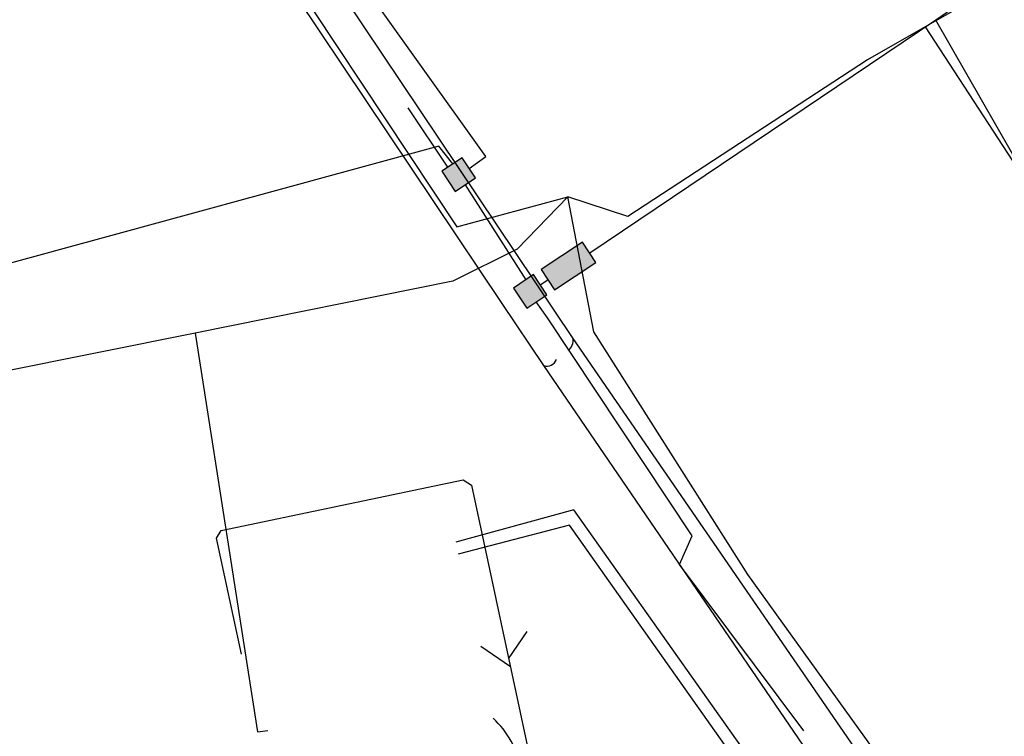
# Model space of a CAD drawing. Header units: metres. Extents: x 2695563 to 2696938, y 1260544 to 1262032.
# Tile 60 of 256: x 2695763 to 2695804, y 1261293 to 1261323. Entities that reach past the tile are written whole.
import ezdxf

# ---------------------------------------------------------------- set-up
doc = ezdxf.new("R2010")
doc.units = ezdxf.units.M
doc.header["$LTSCALE"] = 100
doc.linetypes.add('AUSGEZOGEN', pattern=[0])
for name, color, linetype in [('Eau portable_Cadastre des conduites_Conduite', 171, 'AUSGEZOGEN'), ('EU_Cadastre des conduites', 24, 'AUSGEZOGEN'), ('Gaz_Cadastre des conduites_Conduite', 32, 'AUSGEZOGEN'), ('Réseau électrique_Cadastre des conduite_Tronçon de tracé', 1, 'AUSGEZOGEN'), ('TV_Cadastre des conduites_CONDUITE', 92, 'AUSGEZOGEN'), ('Télécommunications_SW_Cadastre des conduites_Bord du tracé', 94, 'AUSGEZOGEN'), ('Télécommunications_SW_Cadastre des conduites_Ouvrage', 94, 'AUSGEZOGEN')]:
    doc.layers.add(name, color=color, linetype=linetype)

# ---------------------------------------------------------------- blocks, each defined once
blk = doc.blocks.new('COMPLEXOBJECT_2152')
at = {"layer": 'Réseau électrique_Cadastre des conduite_Tronçon de tracé', "color": 1, "linetype": 'AUSGEZOGEN', "transparency": 33554687}
blk.add_lwpolyline([(5802.652, 11284.498), (5801.825, 11285.669), (5785.268, 11309.733)], dxfattribs=at)
blk.add_arc((5801.68, 11283.779), 1.209, 349.5666, 36.4851, dxfattribs=at)
blk = doc.blocks.new('COMPLEXOBJECT_2446')
at = {"layer": 'Réseau électrique_Cadastre des conduite_Tronçon de tracé', "color": 1, "linetype": 'AUSGEZOGEN', "transparency": 33554687}
blk.add_lwpolyline([(5785.167, 11277.189), (5784.035, 11287.86), (5783.134, 11291.994)], dxfattribs=at)
blk.add_arc((5779.288, 11291.179), 3.931, 11.969, 47.0651, dxfattribs=at)
blk = doc.blocks.new('COMPLEXOBJECT_2462')
at = {"layer": 'Réseau électrique_Cadastre des conduite_Tronçon de tracé', "color": 1, "linetype": 'AUSGEZOGEN', "transparency": 33554687}
blk.add_line((5785.268, 11309.733), (5770.095, 11332.359), dxfattribs=at)
for centre, radius, start, end in [((5769.722, 11332.021), 0.504, 42.1499, 103.3819), ((5784.685, 11309.668), 0.587, 311.2893, 6.3628)]:
    blk.add_arc(centre, radius, start, end, dxfattribs=at)

msp = doc.modelspace()

# ---------------------------------------------------------------- hatches: boundary and pattern name
at = {"layer": 'Télécommunications_SW_Cadastre des conduites_Ouvrage', "transparency": 33554687}
for points in [[(2695781.655, 1261317), (2695780.821, 1261316.447), (2695781.374, 1261315.614), (2695782.207, 1261316.167)], [(2695784.918, 1261312.385), (2695785.471, 1261311.551), (2695787.18, 1261312.683), (2695786.627, 1261313.517)], [(2695783.772, 1261311.625), (2695784.324, 1261310.791), (2695785.158, 1261311.344), (2695784.606, 1261312.177)]]:
    msp.add_hatch(color=7, dxfattribs=at).paths.add_polyline_path(points)

# ---------------------------------------------------------------- linework, layer by layer
at = {"layer": 'Eau portable_Cadastre des conduites_Conduite', "color": 7, "linetype": 'AUSGEZOGEN', "transparency": 33554687}
msp.add_lwpolyline([(2695799.08, 1261284.362), (2695786.273, 1261302.472), (2695781.388, 1261301.134)], dxfattribs=at)
at = {"layer": 'EU_Cadastre des conduites', "color": 24, "linetype": 'AUSGEZOGEN', "transparency": 33554687}
for p, q in [((2695784.326, 1261297.444), (2695783.558, 1261296.317)), ((2695782.428, 1261296.84), (2695783.654, 1261295.999))]:
    msp.add_line(p, q, dxfattribs=at)
msp.add_lwpolyline([(2695772.542, 1261296.507), (2695771.505, 1261301.296), (2695771.709, 1261301.619), (2695781.695, 1261303.714), (2695782.035, 1261303.493), (2695786.055, 1261284.715)], dxfattribs=at)
at = {"layer": 'Gaz_Cadastre des conduites_Conduite', "color": 32, "linetype": 'AUSGEZOGEN', "transparency": 33554687}
msp.add_lwpolyline([(2695802.749, 1261283.187), (2695802.644, 1261283.362), (2695802.379, 1261283.205), (2695802.085, 1261283.03), (2695800.188, 1261281.905), (2695786.082, 1261301.843), (2695781.492, 1261300.645)], dxfattribs=at)
at = {"layer": 'Réseau électrique_Cadastre des conduite_Tronçon de tracé', "color": 1, "linetype": 'AUSGEZOGEN', "transparency": 33554687}
for p, q in [((2695783.304, 1261310.987), (2695769.644, 1261331.373)), ((2695785.024, 1261308.422), (2695783.304, 1261310.987)), ((2695801.968, 1261283.662), (2695785.024, 1261308.422))]:
    msp.add_line(p, q, dxfattribs=at)
msp.add_arc((2695785.154, 1261308.825), 0.424, 252.1153, 339.0817, dxfattribs=at)
at = {"layer": 'TV_Cadastre des conduites_CONDUITE', "color": 92, "linetype": 'AUSGEZOGEN', "transparency": 33554687}
msp.add_line((2695800.779, 1261322.406), (2695806.063, 1261314.288), dxfattribs=at)
for points in [[(2695765.172, 1261350.45), (2695769.596, 1261331.998), (2695781.433, 1261314.15), (2695786.018, 1261315.385)], [(2695816.756, 1261333.636), (2695804.714, 1261324.655), (2695800.779, 1261322.406)], [(2695800.779, 1261322.406), (2695798.39, 1261321.041), (2695788.499, 1261314.573), (2695786.018, 1261315.385)], [(2695786.018, 1261315.385), (2695783.926, 1261313.232), (2695781.265, 1261311.903), (2695770.63, 1261309.765)], [(2695806.226, 1261284.67), (2695802.055, 1261287.843), (2695793.449, 1261299.794), (2695787.09, 1261309.816), (2695786.018, 1261315.385)], [(2695770.63, 1261309.765), (2695758.478, 1261307.321), (2695748.498, 1261307.385)], [(2695770.63, 1261309.765), (2695773.208, 1261293.301), (2695773.626, 1261293.358)]]:
    msp.add_lwpolyline(points, dxfattribs=at)
at = {"layer": 'Télécommunications_SW_Cadastre des conduites_Bord du tracé', "color": 94, "linetype": 'AUSGEZOGEN', "transparency": 33554687}
for p, q in [((2695809.343, 1261328.328), (2695801.213, 1261322.677)), ((2695801.213, 1261322.677), (2695786.929, 1261313.061)), ((2695781.062, 1261316.607), (2695779.433, 1261319.064)), ((2695781.777, 1261315.881), (2695784.286, 1261311.966)), ((2695784.882, 1261311.761), (2695785.195, 1261311.966))]:
    msp.add_line(p, q, dxfattribs=at)
for points in [[(2695781.944, 1261316.564), (2695782.639, 1261317.053), (2695774.25, 1261328.795), (2695772.522, 1261336.826), (2695771.222, 1261343.417)], [(2695811.383, 1261305.961), (2695809.85, 1261308.54), (2695807.96, 1261311.72), (2695806.54, 1261313.71), (2695805.64, 1261314.98), (2695801.213, 1261322.677)], [(2695781.275, 1261316.749), (2695780.69, 1261317.48), (2695745.19, 1261307.8), (2695740.613, 1261308.635)], [(2695795.76, 1261293.343), (2695790.627, 1261300.206), (2695791.148, 1261301.397), (2695785.183, 1261310.401), (2695784.712, 1261311.048)]]:
    msp.add_lwpolyline(points, dxfattribs=at)
at = {"layer": 'Télécommunications_SW_Cadastre des conduites_Ouvrage', "color": 94, "transparency": 33554687}
for points in [[(2695781.655, 1261317), (2695780.821, 1261316.447), (2695781.374, 1261315.614), (2695782.207, 1261316.167), (2695781.655, 1261317)], [(2695784.918, 1261312.385), (2695785.471, 1261311.551), (2695787.18, 1261312.683), (2695786.627, 1261313.517), (2695784.918, 1261312.385)], [(2695783.772, 1261311.625), (2695784.324, 1261310.791), (2695785.158, 1261311.344), (2695784.606, 1261312.177), (2695783.772, 1261311.625)]]:
    msp.add_lwpolyline(points, close=True, dxfattribs=at)

# ---------------------------------------------------------------- block references
at = {"layer": 'Réseau électrique_Cadastre des conduite_Tronçon de tracé', "color": 1, "linetype": 'AUSGEZOGEN', "lineweight": -3, "transparency": 33554687}
for name in ['COMPLEXOBJECT_2462', 'COMPLEXOBJECT_2152', 'COMPLEXOBJECT_2446']:
    msp.add_blockref(name, (2690000.97, 1249999.81), dxfattribs=at)

doc.saveas('drawing.dxf')
